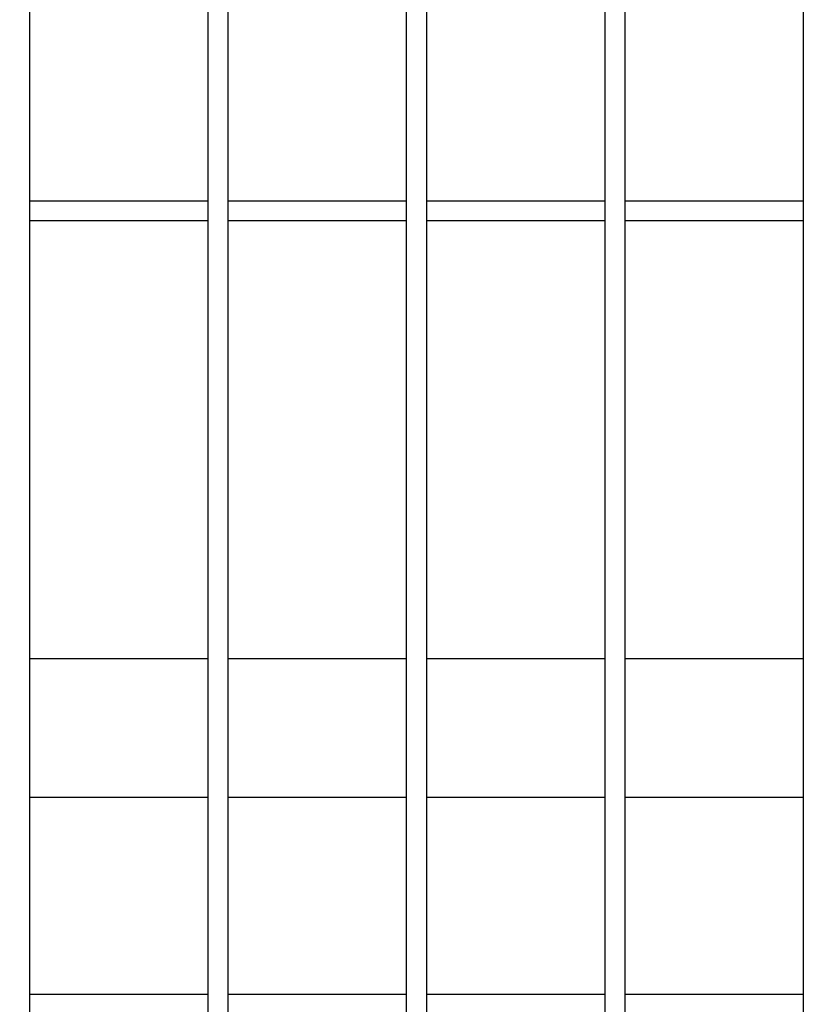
# Model space of a CAD drawing. Header units: inches. Extents: x 1156 to 71303, y -52654 to 51.
# Tile 202 of 217: x 64459 to 64499, y -40797 to -40748. Entities that reach past the tile are written whole.
import ezdxf

# ---------------------------------------------------------------- set-up
doc = ezdxf.new("R2010")
doc.units = ezdxf.units.IN
doc.header["$MEASUREMENT"] = 0
doc.layers.add('AW OGRODZENIA', color=253, linetype='Continuous')

msp = doc.modelspace()

# ---------------------------------------------------------------- linework, layer by layer
at = {"layer": 'AW OGRODZENIA'}
for p, q in [((64468.83, -40756.834), (64459.822, -40756.834)), ((64468.83, -40756.834), (64459.822, -40756.834)), ((64468.83, -40756.834), (64459.822, -40756.834)), ((64468.83, -40756.834), (64459.822, -40756.834)), ((64468.83, -40756.834), (64459.822, -40756.834)), ((64468.83, -40756.834), (64459.822, -40756.834)), ((64468.83, -40756.834), (64459.822, -40756.834)), ((64468.83, -40756.834), (64459.822, -40756.834)), ((64468.83, -40756.834), (64459.822, -40756.834)), ((64468.83, -40756.834), (64459.822, -40756.834)), ((64468.83, -40756.834), (64459.822, -40756.834)), ((64468.83, -40756.834), (64459.822, -40756.834)), ((64468.83, -40756.834), (64459.822, -40756.834)), ((64468.83, -40756.834), (64459.822, -40756.834)), ((64468.83, -40756.834), (64459.822, -40756.834)), ((64468.83, -40756.834), (64459.822, -40756.834)), ((64468.83, -40756.834), (64459.822, -40756.834)), ((64468.83, -40756.834), (64459.822, -40756.834)), ((64468.83, -40756.834), (64459.822, -40756.834)), ((64468.83, -40756.834), (64459.822, -40756.834)), ((64468.83, -40756.834), (64459.822, -40756.834)), ((64468.83, -40756.834), (64459.822, -40756.834)), ((64468.83, -40756.834), (64459.822, -40756.834)), ((64468.83, -40756.834), (64459.822, -40756.834)), ((64468.83, -40756.834), (64459.822, -40756.834)), ((64478.83, -40756.834), (64469.822, -40756.834)), ((64478.83, -40756.834), (64469.822, -40756.834)), ((64478.83, -40756.834), (64469.822, -40756.834)), ((64478.83, -40756.834), (64469.822, -40756.834)), ((64478.83, -40756.834), (64469.822, -40756.834)), ((64478.83, -40756.834), (64469.822, -40756.834)), ((64478.83, -40756.834), (64469.822, -40756.834)), ((64478.83, -40756.834), (64469.822, -40756.834)), ((64478.83, -40756.834), (64469.822, -40756.834)), ((64478.83, -40756.834), (64469.822, -40756.834)), ((64478.83, -40756.834), (64469.822, -40756.834)), ((64478.83, -40756.834), (64469.822, -40756.834)), ((64478.83, -40756.834), (64469.822, -40756.834)), ((64478.83, -40756.834), (64469.822, -40756.834)), ((64478.83, -40756.834), (64469.822, -40756.834)), ((64478.83, -40756.834), (64469.822, -40756.834)), ((64478.83, -40756.834), (64469.822, -40756.834)), ((64478.83, -40756.834), (64469.822, -40756.834)), ((64478.83, -40756.834), (64469.822, -40756.834)), ((64478.83, -40756.834), (64469.822, -40756.834)), ((64478.83, -40756.834), (64469.822, -40756.834)), ((64478.83, -40756.834), (64469.822, -40756.834)), ((64478.83, -40756.834), (64469.822, -40756.834)), ((64478.83, -40756.834), (64469.822, -40756.834)), ((64478.83, -40756.834), (64469.822, -40756.834)), ((64488.83, -40756.834), (64479.822, -40756.834)), ((64488.83, -40756.834), (64479.822, -40756.834)), ((64488.83, -40756.834), (64479.822, -40756.834)), ((64488.83, -40756.834), (64479.822, -40756.834)), ((64488.83, -40756.834), (64479.822, -40756.834)), ((64488.83, -40756.834), (64479.822, -40756.834)), ((64488.83, -40756.834), (64479.822, -40756.834)), ((64488.83, -40756.834), (64479.822, -40756.834)), ((64488.83, -40756.834), (64479.822, -40756.834)), ((64488.83, -40756.834), (64479.822, -40756.834)), ((64488.83, -40756.834), (64479.822, -40756.834)), ((64488.83, -40756.834), (64479.822, -40756.834)), ((64488.83, -40756.834), (64479.822, -40756.834)), ((64488.83, -40756.834), (64479.822, -40756.834)), ((64488.83, -40756.834), (64479.822, -40756.834)), ((64488.83, -40756.834), (64479.822, -40756.834)), ((64488.83, -40756.834), (64479.822, -40756.834)), ((64488.83, -40756.834), (64479.822, -40756.834)), ((64488.83, -40756.834), (64479.822, -40756.834)), ((64488.83, -40756.834), (64479.822, -40756.834)), ((64488.83, -40756.834), (64479.822, -40756.834)), ((64488.83, -40756.834), (64479.822, -40756.834)), ((64488.83, -40756.834), (64479.822, -40756.834)), ((64488.83, -40756.834), (64479.822, -40756.834)), ((64488.83, -40756.834), (64479.822, -40756.834)), ((64498.83, -40756.834), (64489.822, -40756.834)), ((64498.83, -40756.834), (64489.822, -40756.834)), ((64498.83, -40756.834), (64489.822, -40756.834)), ((64498.83, -40756.834), (64489.822, -40756.834)), ((64498.83, -40756.834), (64489.822, -40756.834)), ((64498.83, -40756.834), (64489.822, -40756.834)), ((64498.83, -40756.834), (64489.822, -40756.834)), ((64498.83, -40756.834), (64489.822, -40756.834)), ((64498.83, -40756.834), (64489.822, -40756.834)), ((64498.83, -40756.834), (64489.822, -40756.834)), ((64498.83, -40756.834), (64489.822, -40756.834)), ((64498.83, -40756.834), (64489.822, -40756.834)), ((64498.83, -40756.834), (64489.822, -40756.834)), ((64498.83, -40756.834), (64489.822, -40756.834)), ((64498.83, -40756.834), (64489.822, -40756.834)), ((64498.83, -40756.834), (64489.822, -40756.834)), ((64498.83, -40756.834), (64489.822, -40756.834)), ((64498.83, -40756.834), (64489.822, -40756.834)), ((64498.83, -40756.834), (64489.822, -40756.834)), ((64498.83, -40756.834), (64489.822, -40756.834)), ((64498.83, -40756.834), (64489.822, -40756.834)), ((64498.83, -40756.834), (64489.822, -40756.834)), ((64498.83, -40756.834), (64489.822, -40756.834)), ((64498.83, -40756.834), (64489.822, -40756.834)), ((64498.83, -40756.834), (64489.822, -40756.834)), ((64468.83, -40757.834), (64459.822, -40757.834)), ((64468.83, -40757.834), (64459.822, -40757.834)), ((64468.83, -40757.834), (64459.822, -40757.834)), ((64468.83, -40757.834), (64459.822, -40757.834)), ((64468.83, -40757.834), (64459.822, -40757.834)), ((64468.83, -40757.834), (64459.822, -40757.834)), ((64468.83, -40757.834), (64459.822, -40757.834)), ((64468.83, -40757.834), (64459.822, -40757.834)), ((64468.83, -40757.834), (64459.822, -40757.834)), ((64468.83, -40757.834), (64459.822, -40757.834)), ((64468.83, -40757.834), (64459.822, -40757.834)), ((64468.83, -40757.834), (64459.822, -40757.834)), ((64468.83, -40757.834), (64459.822, -40757.834)), ((64468.83, -40757.834), (64459.822, -40757.834)), ((64468.83, -40757.834), (64459.822, -40757.834)), ((64468.83, -40757.834), (64459.822, -40757.834)), ((64468.83, -40757.834), (64459.822, -40757.834)), ((64468.83, -40757.834), (64459.822, -40757.834)), ((64468.83, -40757.834), (64459.822, -40757.834)), ((64468.83, -40757.834), (64459.822, -40757.834)), ((64468.83, -40757.834), (64459.822, -40757.834)), ((64468.83, -40757.834), (64459.822, -40757.834)), ((64468.83, -40757.834), (64459.822, -40757.834)), ((64468.83, -40757.834), (64459.822, -40757.834)), ((64468.83, -40757.834), (64459.822, -40757.834)), ((64478.83, -40757.834), (64469.822, -40757.834)), ((64478.83, -40757.834), (64469.822, -40757.834)), ((64478.83, -40757.834), (64469.822, -40757.834)), ((64478.83, -40757.834), (64469.822, -40757.834)), ((64478.83, -40757.834), (64469.822, -40757.834)), ((64478.83, -40757.834), (64469.822, -40757.834)), ((64478.83, -40757.834), (64469.822, -40757.834)), ((64478.83, -40757.834), (64469.822, -40757.834)), ((64478.83, -40757.834), (64469.822, -40757.834)), ((64478.83, -40757.834), (64469.822, -40757.834)), ((64478.83, -40757.834), (64469.822, -40757.834)), ((64478.83, -40757.834), (64469.822, -40757.834)), ((64478.83, -40757.834), (64469.822, -40757.834)), ((64478.83, -40757.834), (64469.822, -40757.834)), ((64478.83, -40757.834), (64469.822, -40757.834)), ((64478.83, -40757.834), (64469.822, -40757.834)), ((64478.83, -40757.834), (64469.822, -40757.834)), ((64478.83, -40757.834), (64469.822, -40757.834)), ((64478.83, -40757.834), (64469.822, -40757.834)), ((64478.83, -40757.834), (64469.822, -40757.834)), ((64478.83, -40757.834), (64469.822, -40757.834)), ((64478.83, -40757.834), (64469.822, -40757.834)), ((64478.83, -40757.834), (64469.822, -40757.834)), ((64478.83, -40757.834), (64469.822, -40757.834)), ((64478.83, -40757.834), (64469.822, -40757.834)), ((64488.83, -40757.834), (64479.822, -40757.834)), ((64488.83, -40757.834), (64479.822, -40757.834)), ((64488.83, -40757.834), (64479.822, -40757.834)), ((64488.83, -40757.834), (64479.822, -40757.834)), ((64488.83, -40757.834), (64479.822, -40757.834)), ((64488.83, -40757.834), (64479.822, -40757.834)), ((64488.83, -40757.834), (64479.822, -40757.834)), ((64488.83, -40757.834), (64479.822, -40757.834)), ((64488.83, -40757.834), (64479.822, -40757.834)), ((64488.83, -40757.834), (64479.822, -40757.834)), ((64488.83, -40757.834), (64479.822, -40757.834)), ((64488.83, -40757.834), (64479.822, -40757.834)), ((64488.83, -40757.834), (64479.822, -40757.834)), ((64488.83, -40757.834), (64479.822, -40757.834)), ((64488.83, -40757.834), (64479.822, -40757.834)), ((64488.83, -40757.834), (64479.822, -40757.834)), ((64488.83, -40757.834), (64479.822, -40757.834)), ((64488.83, -40757.834), (64479.822, -40757.834)), ((64488.83, -40757.834), (64479.822, -40757.834)), ((64488.83, -40757.834), (64479.822, -40757.834)), ((64488.83, -40757.834), (64479.822, -40757.834)), ((64488.83, -40757.834), (64479.822, -40757.834)), ((64488.83, -40757.834), (64479.822, -40757.834)), ((64488.83, -40757.834), (64479.822, -40757.834)), ((64488.83, -40757.834), (64479.822, -40757.834)), ((64498.83, -40757.834), (64489.822, -40757.834)), ((64498.83, -40757.834), (64489.822, -40757.834)), ((64498.83, -40757.834), (64489.822, -40757.834)), ((64498.83, -40757.834), (64489.822, -40757.834)), ((64498.83, -40757.834), (64489.822, -40757.834)), ((64498.83, -40757.834), (64489.822, -40757.834)), ((64498.83, -40757.834), (64489.822, -40757.834)), ((64498.83, -40757.834), (64489.822, -40757.834)), ((64498.83, -40757.834), (64489.822, -40757.834)), ((64498.83, -40757.834), (64489.822, -40757.834)), ((64498.83, -40757.834), (64489.822, -40757.834)), ((64498.83, -40757.834), (64489.822, -40757.834)), ((64498.83, -40757.834), (64489.822, -40757.834)), ((64498.83, -40757.834), (64489.822, -40757.834)), ((64498.83, -40757.834), (64489.822, -40757.834)), ((64498.83, -40757.834), (64489.822, -40757.834)), ((64498.83, -40757.834), (64489.822, -40757.834)), ((64498.83, -40757.834), (64489.822, -40757.834)), ((64498.83, -40757.834), (64489.822, -40757.834)), ((64498.83, -40757.834), (64489.822, -40757.834)), ((64498.83, -40757.834), (64489.822, -40757.834)), ((64498.83, -40757.834), (64489.822, -40757.834)), ((64498.83, -40757.834), (64489.822, -40757.834)), ((64498.83, -40757.834), (64489.822, -40757.834)), ((64498.83, -40757.834), (64489.822, -40757.834)), ((64468.83, -40779.913), (64459.822, -40779.913)), ((64468.83, -40779.913), (64459.822, -40779.913)), ((64468.83, -40779.913), (64459.822, -40779.913)), ((64468.83, -40779.913), (64459.822, -40779.913)), ((64468.83, -40779.913), (64459.822, -40779.913)), ((64468.83, -40779.913), (64459.822, -40779.913)), ((64468.83, -40779.913), (64459.822, -40779.913)), ((64468.83, -40779.913), (64459.822, -40779.913)), ((64468.83, -40779.913), (64459.822, -40779.913)), ((64468.83, -40779.913), (64459.822, -40779.913)), ((64468.83, -40779.913), (64459.822, -40779.913)), ((64468.83, -40779.913), (64459.822, -40779.913)), ((64468.83, -40779.913), (64459.822, -40779.913)), ((64468.83, -40779.913), (64459.822, -40779.913)), ((64468.83, -40779.913), (64459.822, -40779.913)), ((64468.83, -40779.913), (64459.822, -40779.913)), ((64468.83, -40779.913), (64459.822, -40779.913)), ((64468.83, -40779.913), (64459.822, -40779.913)), ((64468.83, -40779.913), (64459.822, -40779.913)), ((64468.83, -40779.913), (64459.822, -40779.913)), ((64468.83, -40779.913), (64459.822, -40779.913)), ((64468.83, -40779.913), (64459.822, -40779.913)), ((64468.83, -40779.913), (64459.822, -40779.913)), ((64468.83, -40779.913), (64459.822, -40779.913)), ((64468.83, -40779.913), (64459.822, -40779.913)), ((64478.83, -40779.913), (64469.822, -40779.913)), ((64478.83, -40779.913), (64469.822, -40779.913)), ((64478.83, -40779.913), (64469.822, -40779.913)), ((64478.83, -40779.913), (64469.822, -40779.913)), ((64478.83, -40779.913), (64469.822, -40779.913)), ((64478.83, -40779.913), (64469.822, -40779.913)), ((64478.83, -40779.913), (64469.822, -40779.913)), ((64478.83, -40779.913), (64469.822, -40779.913)), ((64478.83, -40779.913), (64469.822, -40779.913)), ((64478.83, -40779.913), (64469.822, -40779.913)), ((64478.83, -40779.913), (64469.822, -40779.913)), ((64478.83, -40779.913), (64469.822, -40779.913)), ((64478.83, -40779.913), (64469.822, -40779.913)), ((64478.83, -40779.913), (64469.822, -40779.913)), ((64478.83, -40779.913), (64469.822, -40779.913)), ((64478.83, -40779.913), (64469.822, -40779.913)), ((64478.83, -40779.913), (64469.822, -40779.913)), ((64478.83, -40779.913), (64469.822, -40779.913)), ((64478.83, -40779.913), (64469.822, -40779.913)), ((64478.83, -40779.913), (64469.822, -40779.913)), ((64478.83, -40779.913), (64469.822, -40779.913)), ((64478.83, -40779.913), (64469.822, -40779.913)), ((64478.83, -40779.913), (64469.822, -40779.913)), ((64478.83, -40779.913), (64469.822, -40779.913)), ((64478.83, -40779.913), (64469.822, -40779.913)), ((64488.83, -40779.913), (64479.822, -40779.913)), ((64488.83, -40779.913), (64479.822, -40779.913)), ((64488.83, -40779.913), (64479.822, -40779.913)), ((64488.83, -40779.913), (64479.822, -40779.913)), ((64488.83, -40779.913), (64479.822, -40779.913)), ((64488.83, -40779.913), (64479.822, -40779.913)), ((64488.83, -40779.913), (64479.822, -40779.913)), ((64488.83, -40779.913), (64479.822, -40779.913)), ((64488.83, -40779.913), (64479.822, -40779.913)), ((64488.83, -40779.913), (64479.822, -40779.913)), ((64488.83, -40779.913), (64479.822, -40779.913)), ((64488.83, -40779.913), (64479.822, -40779.913)), ((64488.83, -40779.913), (64479.822, -40779.913)), ((64488.83, -40779.913), (64479.822, -40779.913)), ((64488.83, -40779.913), (64479.822, -40779.913)), ((64488.83, -40779.913), (64479.822, -40779.913)), ((64488.83, -40779.913), (64479.822, -40779.913)), ((64488.83, -40779.913), (64479.822, -40779.913)), ((64488.83, -40779.913), (64479.822, -40779.913)), ((64488.83, -40779.913), (64479.822, -40779.913)), ((64488.83, -40779.913), (64479.822, -40779.913)), ((64488.83, -40779.913), (64479.822, -40779.913)), ((64488.83, -40779.913), (64479.822, -40779.913)), ((64488.83, -40779.913), (64479.822, -40779.913)), ((64488.83, -40779.913), (64479.822, -40779.913)), ((64498.83, -40779.913), (64489.822, -40779.913)), ((64498.83, -40779.913), (64489.822, -40779.913)), ((64498.83, -40779.913), (64489.822, -40779.913)), ((64498.83, -40779.913), (64489.822, -40779.913)), ((64498.83, -40779.913), (64489.822, -40779.913)), ((64498.83, -40779.913), (64489.822, -40779.913)), ((64498.83, -40779.913), (64489.822, -40779.913)), ((64498.83, -40779.913), (64489.822, -40779.913)), ((64498.83, -40779.913), (64489.822, -40779.913)), ((64498.83, -40779.913), (64489.822, -40779.913)), ((64498.83, -40779.913), (64489.822, -40779.913)), ((64498.83, -40779.913), (64489.822, -40779.913)), ((64498.83, -40779.913), (64489.822, -40779.913)), ((64498.83, -40779.913), (64489.822, -40779.913)), ((64498.83, -40779.913), (64489.822, -40779.913)), ((64498.83, -40779.913), (64489.822, -40779.913)), ((64498.83, -40779.913), (64489.822, -40779.913)), ((64498.83, -40779.913), (64489.822, -40779.913)), ((64498.83, -40779.913), (64489.822, -40779.913)), ((64498.83, -40779.913), (64489.822, -40779.913)), ((64498.83, -40779.913), (64489.822, -40779.913)), ((64498.83, -40779.913), (64489.822, -40779.913)), ((64498.83, -40779.913), (64489.822, -40779.913)), ((64498.83, -40779.913), (64489.822, -40779.913)), ((64498.83, -40779.913), (64489.822, -40779.913)), ((64468.83, -40786.913), (64459.822, -40786.913)), ((64468.83, -40786.913), (64459.822, -40786.913)), ((64468.83, -40786.913), (64459.822, -40786.913)), ((64468.83, -40786.913), (64459.822, -40786.913)), ((64468.83, -40786.913), (64459.822, -40786.913)), ((64468.83, -40786.913), (64459.822, -40786.913)), ((64468.83, -40786.913), (64459.822, -40786.913)), ((64468.83, -40786.913), (64459.822, -40786.913)), ((64468.83, -40786.913), (64459.822, -40786.913)), ((64468.83, -40786.913), (64459.822, -40786.913)), ((64468.83, -40786.913), (64459.822, -40786.913)), ((64468.83, -40786.913), (64459.822, -40786.913)), ((64468.83, -40786.913), (64459.822, -40786.913)), ((64468.83, -40786.913), (64459.822, -40786.913)), ((64468.83, -40786.913), (64459.822, -40786.913)), ((64468.83, -40786.913), (64459.822, -40786.913)), ((64468.83, -40786.913), (64459.822, -40786.913)), ((64468.83, -40786.913), (64459.822, -40786.913)), ((64468.83, -40786.913), (64459.822, -40786.913)), ((64468.83, -40786.913), (64459.822, -40786.913)), ((64468.83, -40786.913), (64459.822, -40786.913)), ((64468.83, -40786.913), (64459.822, -40786.913)), ((64468.83, -40786.913), (64459.822, -40786.913)), ((64468.83, -40786.913), (64459.822, -40786.913)), ((64468.83, -40786.913), (64459.822, -40786.913)), ((64478.83, -40786.913), (64469.822, -40786.913)), ((64478.83, -40786.913), (64469.822, -40786.913)), ((64478.83, -40786.913), (64469.822, -40786.913)), ((64478.83, -40786.913), (64469.822, -40786.913)), ((64478.83, -40786.913), (64469.822, -40786.913)), ((64478.83, -40786.913), (64469.822, -40786.913)), ((64478.83, -40786.913), (64469.822, -40786.913)), ((64478.83, -40786.913), (64469.822, -40786.913)), ((64478.83, -40786.913), (64469.822, -40786.913)), ((64478.83, -40786.913), (64469.822, -40786.913)), ((64478.83, -40786.913), (64469.822, -40786.913)), ((64478.83, -40786.913), (64469.822, -40786.913)), ((64478.83, -40786.913), (64469.822, -40786.913)), ((64478.83, -40786.913), (64469.822, -40786.913)), ((64478.83, -40786.913), (64469.822, -40786.913)), ((64478.83, -40786.913), (64469.822, -40786.913)), ((64478.83, -40786.913), (64469.822, -40786.913)), ((64478.83, -40786.913), (64469.822, -40786.913)), ((64478.83, -40786.913), (64469.822, -40786.913)), ((64478.83, -40786.913), (64469.822, -40786.913)), ((64478.83, -40786.913), (64469.822, -40786.913)), ((64478.83, -40786.913), (64469.822, -40786.913)), ((64478.83, -40786.913), (64469.822, -40786.913)), ((64478.83, -40786.913), (64469.822, -40786.913)), ((64478.83, -40786.913), (64469.822, -40786.913)), ((64488.83, -40786.913), (64479.822, -40786.913)), ((64488.83, -40786.913), (64479.822, -40786.913)), ((64488.83, -40786.913), (64479.822, -40786.913)), ((64488.83, -40786.913), (64479.822, -40786.913)), ((64488.83, -40786.913), (64479.822, -40786.913)), ((64488.83, -40786.913), (64479.822, -40786.913)), ((64488.83, -40786.913), (64479.822, -40786.913)), ((64488.83, -40786.913), (64479.822, -40786.913)), ((64488.83, -40786.913), (64479.822, -40786.913)), ((64488.83, -40786.913), (64479.822, -40786.913)), ((64488.83, -40786.913), (64479.822, -40786.913)), ((64488.83, -40786.913), (64479.822, -40786.913)), ((64488.83, -40786.913), (64479.822, -40786.913)), ((64488.83, -40786.913), (64479.822, -40786.913)), ((64488.83, -40786.913), (64479.822, -40786.913)), ((64488.83, -40786.913), (64479.822, -40786.913)), ((64488.83, -40786.913), (64479.822, -40786.913)), ((64488.83, -40786.913), (64479.822, -40786.913)), ((64488.83, -40786.913), (64479.822, -40786.913)), ((64488.83, -40786.913), (64479.822, -40786.913)), ((64488.83, -40786.913), (64479.822, -40786.913)), ((64488.83, -40786.913), (64479.822, -40786.913)), ((64488.83, -40786.913), (64479.822, -40786.913)), ((64488.83, -40786.913), (64479.822, -40786.913)), ((64488.83, -40786.913), (64479.822, -40786.913)), ((64498.83, -40786.913), (64489.822, -40786.913)), ((64498.83, -40786.913), (64489.822, -40786.913)), ((64498.83, -40786.913), (64489.822, -40786.913)), ((64498.83, -40786.913), (64489.822, -40786.913)), ((64498.83, -40786.913), (64489.822, -40786.913)), ((64498.83, -40786.913), (64489.822, -40786.913)), ((64498.83, -40786.913), (64489.822, -40786.913)), ((64498.83, -40786.913), (64489.822, -40786.913)), ((64498.83, -40786.913), (64489.822, -40786.913)), ((64498.83, -40786.913), (64489.822, -40786.913)), ((64498.83, -40786.913), (64489.822, -40786.913)), ((64498.83, -40786.913), (64489.822, -40786.913)), ((64498.83, -40786.913), (64489.822, -40786.913)), ((64498.83, -40786.913), (64489.822, -40786.913)), ((64498.83, -40786.913), (64489.822, -40786.913)), ((64498.83, -40786.913), (64489.822, -40786.913)), ((64498.83, -40786.913), (64489.822, -40786.913)), ((64498.83, -40786.913), (64489.822, -40786.913)), ((64498.83, -40786.913), (64489.822, -40786.913)), ((64498.83, -40786.913), (64489.822, -40786.913)), ((64498.83, -40786.913), (64489.822, -40786.913)), ((64498.83, -40786.913), (64489.822, -40786.913)), ((64498.83, -40786.913), (64489.822, -40786.913)), ((64498.83, -40786.913), (64489.822, -40786.913)), ((64498.83, -40786.913), (64489.822, -40786.913)), ((64468.83, -40796.834), (64459.822, -40796.834)), ((64468.83, -40796.834), (64459.822, -40796.834)), ((64468.83, -40796.834), (64459.822, -40796.834)), ((64468.83, -40796.834), (64459.822, -40796.834)), ((64468.83, -40796.834), (64459.822, -40796.834)), ((64468.83, -40796.834), (64459.822, -40796.834)), ((64468.83, -40796.834), (64459.822, -40796.834)), ((64468.83, -40796.834), (64459.822, -40796.834)), ((64468.83, -40796.834), (64459.822, -40796.834)), ((64468.83, -40796.834), (64459.822, -40796.834)), ((64468.83, -40796.834), (64459.822, -40796.834)), ((64468.83, -40796.834), (64459.822, -40796.834)), ((64468.83, -40796.834), (64459.822, -40796.834)), ((64468.83, -40796.834), (64459.822, -40796.834)), ((64468.83, -40796.834), (64459.822, -40796.834)), ((64468.83, -40796.834), (64459.822, -40796.834)), ((64468.83, -40796.834), (64459.822, -40796.834)), ((64468.83, -40796.834), (64459.822, -40796.834)), ((64468.83, -40796.834), (64459.822, -40796.834)), ((64468.83, -40796.834), (64459.822, -40796.834)), ((64468.83, -40796.834), (64459.822, -40796.834)), ((64468.83, -40796.834), (64459.822, -40796.834)), ((64468.83, -40796.834), (64459.822, -40796.834)), ((64468.83, -40796.834), (64459.822, -40796.834)), ((64468.83, -40796.834), (64459.822, -40796.834)), ((64478.83, -40796.834), (64469.822, -40796.834)), ((64478.83, -40796.834), (64469.822, -40796.834)), ((64478.83, -40796.834), (64469.822, -40796.834)), ((64478.83, -40796.834), (64469.822, -40796.834)), ((64478.83, -40796.834), (64469.822, -40796.834)), ((64478.83, -40796.834), (64469.822, -40796.834)), ((64478.83, -40796.834), (64469.822, -40796.834)), ((64478.83, -40796.834), (64469.822, -40796.834)), ((64478.83, -40796.834), (64469.822, -40796.834)), ((64478.83, -40796.834), (64469.822, -40796.834)), ((64478.83, -40796.834), (64469.822, -40796.834)), ((64478.83, -40796.834), (64469.822, -40796.834)), ((64478.83, -40796.834), (64469.822, -40796.834)), ((64478.83, -40796.834), (64469.822, -40796.834)), ((64478.83, -40796.834), (64469.822, -40796.834)), ((64478.83, -40796.834), (64469.822, -40796.834)), ((64478.83, -40796.834), (64469.822, -40796.834)), ((64478.83, -40796.834), (64469.822, -40796.834)), ((64478.83, -40796.834), (64469.822, -40796.834)), ((64478.83, -40796.834), (64469.822, -40796.834)), ((64478.83, -40796.834), (64469.822, -40796.834)), ((64478.83, -40796.834), (64469.822, -40796.834)), ((64478.83, -40796.834), (64469.822, -40796.834)), ((64478.83, -40796.834), (64469.822, -40796.834)), ((64478.83, -40796.834), (64469.822, -40796.834)), ((64488.83, -40796.834), (64479.822, -40796.834)), ((64488.83, -40796.834), (64479.822, -40796.834)), ((64488.83, -40796.834), (64479.822, -40796.834)), ((64488.83, -40796.834), (64479.822, -40796.834)), ((64488.83, -40796.834), (64479.822, -40796.834)), ((64488.83, -40796.834), (64479.822, -40796.834)), ((64488.83, -40796.834), (64479.822, -40796.834)), ((64488.83, -40796.834), (64479.822, -40796.834)), ((64488.83, -40796.834), (64479.822, -40796.834)), ((64488.83, -40796.834), (64479.822, -40796.834)), ((64488.83, -40796.834), (64479.822, -40796.834)), ((64488.83, -40796.834), (64479.822, -40796.834)), ((64488.83, -40796.834), (64479.822, -40796.834)), ((64488.83, -40796.834), (64479.822, -40796.834)), ((64488.83, -40796.834), (64479.822, -40796.834)), ((64488.83, -40796.834), (64479.822, -40796.834)), ((64488.83, -40796.834), (64479.822, -40796.834)), ((64488.83, -40796.834), (64479.822, -40796.834)), ((64488.83, -40796.834), (64479.822, -40796.834)), ((64488.83, -40796.834), (64479.822, -40796.834)), ((64488.83, -40796.834), (64479.822, -40796.834)), ((64488.83, -40796.834), (64479.822, -40796.834)), ((64488.83, -40796.834), (64479.822, -40796.834)), ((64488.83, -40796.834), (64479.822, -40796.834)), ((64488.83, -40796.834), (64479.822, -40796.834)), ((64498.83, -40796.834), (64489.822, -40796.834)), ((64498.83, -40796.834), (64489.822, -40796.834)), ((64498.83, -40796.834), (64489.822, -40796.834)), ((64498.83, -40796.834), (64489.822, -40796.834)), ((64498.83, -40796.834), (64489.822, -40796.834)), ((64498.83, -40796.834), (64489.822, -40796.834)), ((64498.83, -40796.834), (64489.822, -40796.834)), ((64498.83, -40796.834), (64489.822, -40796.834)), ((64498.83, -40796.834), (64489.822, -40796.834)), ((64498.83, -40796.834), (64489.822, -40796.834)), ((64498.83, -40796.834), (64489.822, -40796.834)), ((64498.83, -40796.834), (64489.822, -40796.834)), ((64498.83, -40796.834), (64489.822, -40796.834)), ((64498.83, -40796.834), (64489.822, -40796.834)), ((64498.83, -40796.834), (64489.822, -40796.834)), ((64498.83, -40796.834), (64489.822, -40796.834)), ((64498.83, -40796.834), (64489.822, -40796.834)), ((64498.83, -40796.834), (64489.822, -40796.834)), ((64498.83, -40796.834), (64489.822, -40796.834)), ((64498.83, -40796.834), (64489.822, -40796.834)), ((64498.83, -40796.834), (64489.822, -40796.834)), ((64498.83, -40796.834), (64489.822, -40796.834)), ((64498.83, -40796.834), (64489.822, -40796.834)), ((64498.83, -40796.834), (64489.822, -40796.834)), ((64498.83, -40796.834), (64489.822, -40796.834))]:
    msp.add_line(p, q, dxfattribs=at)
for points in [[(64458.83, -40557.913), (64459.822, -40557.913), (64459.822, -40831.913), (64458.83, -40831.913)], [(64468.83, -40557.913), (64469.822, -40557.913), (64469.822, -40831.913), (64468.83, -40831.913)], [(64478.83, -40557.913), (64479.822, -40557.913), (64479.822, -40831.913), (64478.83, -40831.913)], [(64488.83, -40557.913), (64489.822, -40557.913), (64489.822, -40831.913), (64488.83, -40831.913)], [(64498.83, -40557.913), (64499.822, -40557.913), (64499.822, -40831.913), (64498.83, -40831.913)]]:
    msp.add_lwpolyline(points, close=True, dxfattribs=at)

doc.saveas('drawing.dxf')
